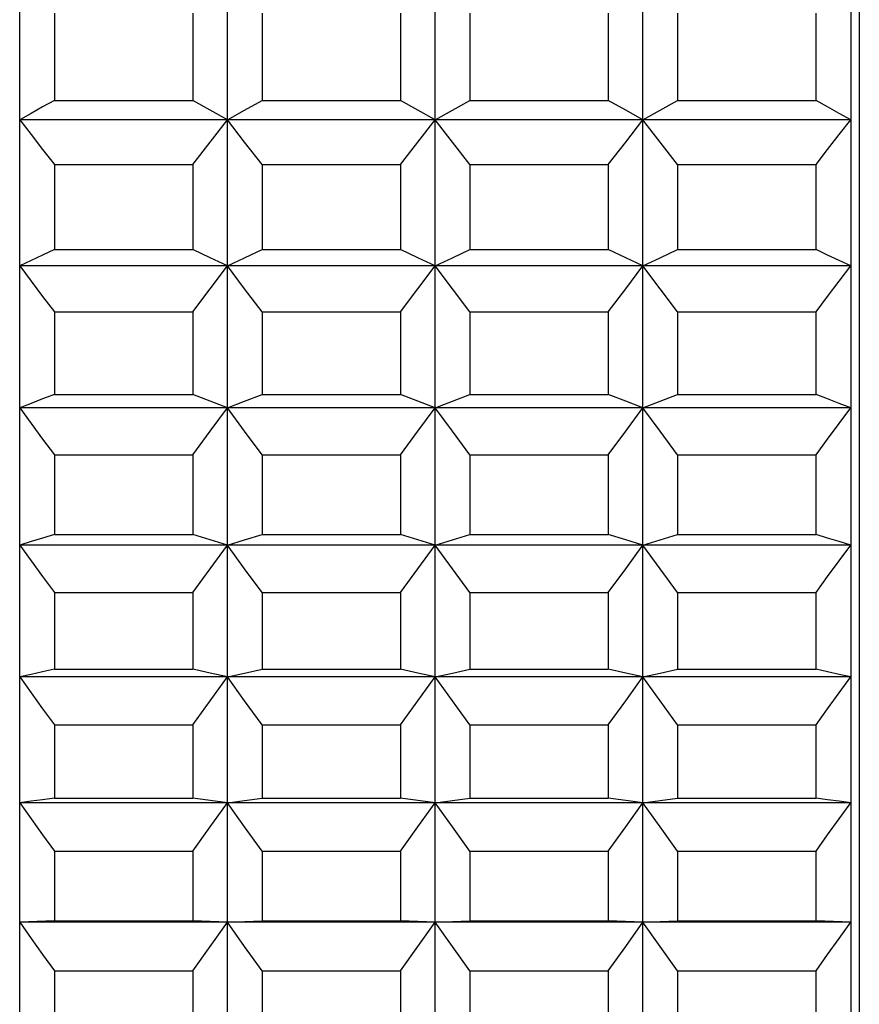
# Model space of a CAD drawing. Header units: millimetres. Extents: x -360 to -91, y -544 to -437.
# Tile 16 of 40: x -168 to -159, y -515 to -504. Entities that reach past the tile are written whole.
import ezdxf

# ---------------------------------------------------------------- set-up
doc = ezdxf.new("R2010")
doc.units = ezdxf.units.MM
doc.header["$LTSCALE"] = 16.335
doc.layers.get('0').update_dxf_attribs({"linetype": 'CONTINUOUS'})

msp = doc.modelspace()

# ---------------------------------------------------------------- linework, layer by layer
at = {"color": 7, "linetype": 'Continuous'}
for p, q in [((-168.429, -520.704), (-168.429, -464.888)), ((-166.029, -523.488), (-166.029, -464.888)), ((-163.629, -523.488), (-163.629, -464.888)), ((-161.229, -523.488), (-161.229, -464.888)), ((-158.829, -464.888), (-158.829, -523.488)), ((-158.729, -523.288), (-158.729, -465.088)), ((-168.029, -503.743), (-168.029, -504.751)), ((-166.429, -503.743), (-166.429, -504.751)), ((-165.629, -503.743), (-165.629, -504.751)), ((-164.029, -503.743), (-164.029, -504.751)), ((-163.229, -503.743), (-163.229, -504.751)), ((-161.629, -503.743), (-161.629, -504.751)), ((-160.829, -503.743), (-160.829, -504.751)), ((-159.229, -504.751), (-159.229, -503.743)), ((-168.029, -504.751), (-166.429, -504.751)), ((-165.629, -504.751), (-164.029, -504.751)), ((-163.229, -504.751), (-161.629, -504.751)), ((-160.829, -504.751), (-159.229, -504.751)), ((-158.829, -504.974), (-168.429, -504.974)), ((-168.029, -505.49), (-166.429, -505.49)), ((-168.029, -505.49), (-168.029, -506.473)), ((-166.429, -505.49), (-166.429, -506.473)), ((-165.629, -505.49), (-164.029, -505.49)), ((-165.629, -505.49), (-165.629, -506.473)), ((-164.029, -505.49), (-164.029, -506.473)), ((-163.229, -505.49), (-161.629, -505.49)), ((-163.229, -505.49), (-163.229, -506.473)), ((-161.629, -505.49), (-161.629, -506.473)), ((-160.829, -505.49), (-159.229, -505.49)), ((-160.829, -505.49), (-160.829, -506.473)), ((-159.229, -506.473), (-159.229, -505.49)), ((-168.029, -506.473), (-166.429, -506.473)), ((-165.629, -506.473), (-164.029, -506.473)), ((-163.229, -506.473), (-161.629, -506.473)), ((-160.829, -506.473), (-159.229, -506.473)), ((-158.829, -506.663), (-168.429, -506.663)), ((-168.029, -507.192), (-166.429, -507.192)), ((-168.029, -507.192), (-168.029, -508.147)), ((-166.429, -507.192), (-166.429, -508.147)), ((-165.629, -507.192), (-164.029, -507.192)), ((-165.629, -507.192), (-165.629, -508.147)), ((-164.029, -507.192), (-164.029, -508.147)), ((-163.229, -507.192), (-161.629, -507.192)), ((-163.229, -507.192), (-163.229, -508.147)), ((-161.629, -507.192), (-161.629, -508.147)), ((-160.829, -507.192), (-159.229, -507.192)), ((-160.829, -507.192), (-160.829, -508.147)), ((-159.229, -508.147), (-159.229, -507.192)), ((-168.029, -508.147), (-166.429, -508.147)), ((-165.629, -508.147), (-164.029, -508.147)), ((-163.229, -508.147), (-161.629, -508.147)), ((-160.829, -508.147), (-159.229, -508.147)), ((-158.829, -508.303), (-168.429, -508.303)), ((-168.029, -508.843), (-166.429, -508.843)), ((-168.029, -508.843), (-168.029, -509.765)), ((-166.429, -508.843), (-166.429, -509.765)), ((-165.629, -508.843), (-164.029, -508.843)), ((-165.629, -508.843), (-165.629, -509.765)), ((-164.029, -508.843), (-164.029, -509.765)), ((-163.229, -508.843), (-161.629, -508.843)), ((-163.229, -508.843), (-163.229, -509.765)), ((-161.629, -508.843), (-161.629, -509.765)), ((-160.829, -508.843), (-159.229, -508.843)), ((-160.829, -508.843), (-160.829, -509.765)), ((-159.229, -509.765), (-159.229, -508.843)), ((-168.029, -509.765), (-166.429, -509.765)), ((-165.629, -509.765), (-164.029, -509.765)), ((-163.229, -509.765), (-161.629, -509.765)), ((-160.829, -509.765), (-159.229, -509.765)), ((-158.829, -509.888), (-168.429, -509.888)), ((-168.029, -510.436), (-166.429, -510.436)), ((-168.029, -510.436), (-168.029, -511.322)), ((-166.429, -510.436), (-166.429, -511.322)), ((-165.629, -510.436), (-164.029, -510.436)), ((-165.629, -510.436), (-165.629, -511.322)), ((-164.029, -510.436), (-164.029, -511.322)), ((-163.229, -510.436), (-161.629, -510.436)), ((-163.229, -510.436), (-163.229, -511.322)), ((-161.629, -510.436), (-161.629, -511.322)), ((-160.829, -510.436), (-159.229, -510.436)), ((-160.829, -510.436), (-160.829, -511.322)), ((-159.229, -511.322), (-159.229, -510.436)), ((-158.829, -511.41), (-168.429, -511.41)), ((-168.029, -511.322), (-166.429, -511.322)), ((-165.629, -511.322), (-164.029, -511.322)), ((-163.229, -511.322), (-161.629, -511.322)), ((-160.829, -511.322), (-159.229, -511.322)), ((-168.029, -511.965), (-166.429, -511.965)), ((-168.029, -511.965), (-168.029, -512.812)), ((-166.429, -511.965), (-166.429, -512.812)), ((-165.629, -511.965), (-164.029, -511.965)), ((-165.629, -511.965), (-165.629, -512.812)), ((-164.029, -511.965), (-164.029, -512.812)), ((-163.229, -511.965), (-161.629, -511.965)), ((-163.229, -511.965), (-163.229, -512.812)), ((-161.629, -511.965), (-161.629, -512.812)), ((-160.829, -511.965), (-159.229, -511.965)), ((-160.829, -511.965), (-160.829, -512.812)), ((-159.229, -512.812), (-159.229, -511.965)), ((-158.829, -512.864), (-168.429, -512.864)), ((-168.029, -512.812), (-166.429, -512.812)), ((-165.629, -512.812), (-164.029, -512.812)), ((-163.229, -512.812), (-161.629, -512.812)), ((-160.829, -512.812), (-159.229, -512.812)), ((-168.029, -513.424), (-166.429, -513.424)), ((-168.029, -513.424), (-168.029, -514.228)), ((-166.429, -513.424), (-166.429, -514.228)), ((-165.629, -513.424), (-164.029, -513.424)), ((-165.629, -513.424), (-165.629, -514.228)), ((-164.029, -513.424), (-164.029, -514.228)), ((-163.229, -513.424), (-161.629, -513.424)), ((-163.229, -513.424), (-163.229, -514.228)), ((-161.629, -513.424), (-161.629, -514.228)), ((-160.829, -513.424), (-159.229, -513.424)), ((-160.829, -513.424), (-160.829, -514.228)), ((-159.229, -514.228), (-159.229, -513.424)), ((-168.029, -514.228), (-168.429, -514.245)), ((-158.829, -514.245), (-168.429, -514.245)), ((-168.029, -514.228), (-166.429, -514.228)), ((-166.029, -514.245), (-166.429, -514.228)), ((-166.029, -514.245), (-165.629, -514.228)), ((-165.629, -514.228), (-164.029, -514.228)), ((-163.629, -514.245), (-164.029, -514.228)), ((-163.629, -514.245), (-163.229, -514.228)), ((-163.229, -514.228), (-161.629, -514.228)), ((-161.229, -514.245), (-161.629, -514.228)), ((-161.229, -514.245), (-160.829, -514.228)), ((-160.829, -514.228), (-159.229, -514.228)), ((-158.829, -514.245), (-159.229, -514.228)), ((-168.029, -514.807), (-166.429, -514.807)), ((-168.029, -514.807), (-168.029, -515.564)), ((-166.429, -514.807), (-166.429, -515.564)), ((-165.629, -514.807), (-164.029, -514.807)), ((-165.629, -514.807), (-165.629, -515.564)), ((-164.029, -514.807), (-164.029, -515.564)), ((-163.229, -514.807), (-161.629, -514.807)), ((-163.229, -514.807), (-163.229, -515.564)), ((-161.629, -514.807), (-161.629, -515.564)), ((-160.829, -514.807), (-159.229, -514.807)), ((-160.829, -514.807), (-160.829, -515.564)), ((-159.229, -515.564), (-159.229, -514.807))]:
    msp.add_line(p, q, dxfattribs=at)
for points in [[(-168.029, -504.751), (-168.164, -504.826), (-168.297, -504.9), (-168.429, -504.974)], [(-166.029, -504.974), (-166.228, -504.863), (-166.429, -504.751)], [(-166.029, -504.974), (-165.831, -504.863), (-165.629, -504.751)], [(-163.629, -504.974), (-163.828, -504.863), (-164.029, -504.751)], [(-163.629, -504.974), (-163.431, -504.863), (-163.229, -504.751)], [(-161.229, -504.974), (-161.428, -504.863), (-161.629, -504.751)], [(-161.229, -504.974), (-161.031, -504.863), (-160.829, -504.751)], [(-158.829, -504.974), (-158.961, -504.9), (-159.095, -504.826), (-159.229, -504.751)], [(-168.429, -504.974), (-168.297, -505.145), (-168.164, -505.317), (-168.029, -505.49)], [(-166.429, -505.49), (-166.228, -505.231), (-166.029, -504.974)], [(-165.629, -505.49), (-165.831, -505.231), (-166.029, -504.974)], [(-164.029, -505.49), (-163.828, -505.231), (-163.629, -504.974)], [(-163.229, -505.49), (-163.431, -505.231), (-163.629, -504.974)], [(-161.629, -505.49), (-161.428, -505.231), (-161.229, -504.974)], [(-160.829, -505.49), (-161.031, -505.231), (-161.229, -504.974)], [(-159.229, -505.49), (-159.095, -505.317), (-158.961, -505.145), (-158.829, -504.974)], [(-168.029, -506.473), (-168.164, -506.537), (-168.297, -506.6), (-168.429, -506.663)], [(-166.029, -506.663), (-166.228, -506.569), (-166.429, -506.473)], [(-166.029, -506.663), (-165.831, -506.569), (-165.629, -506.473)], [(-163.629, -506.663), (-163.828, -506.569), (-164.029, -506.473)], [(-163.629, -506.663), (-163.431, -506.569), (-163.229, -506.473)], [(-161.229, -506.663), (-161.428, -506.569), (-161.629, -506.473)], [(-161.229, -506.663), (-161.031, -506.569), (-160.829, -506.473)], [(-158.829, -506.663), (-158.961, -506.6), (-159.095, -506.537), (-159.229, -506.473)], [(-168.429, -506.663), (-168.297, -506.839), (-168.164, -507.015), (-168.029, -507.192)], [(-166.429, -507.192), (-166.228, -506.927), (-166.029, -506.663)], [(-165.629, -507.192), (-165.831, -506.927), (-166.029, -506.663)], [(-164.029, -507.192), (-163.828, -506.927), (-163.629, -506.663)], [(-163.229, -507.192), (-163.431, -506.927), (-163.629, -506.663)], [(-161.629, -507.192), (-161.428, -506.927), (-161.229, -506.663)], [(-160.829, -507.192), (-161.031, -506.927), (-161.229, -506.663)], [(-159.229, -507.192), (-159.095, -507.015), (-158.961, -506.839), (-158.829, -506.663)], [(-168.029, -508.147), (-168.164, -508.199), (-168.297, -508.251), (-168.429, -508.303)], [(-166.029, -508.303), (-166.228, -508.225), (-166.429, -508.147)], [(-166.029, -508.303), (-165.831, -508.225), (-165.629, -508.147)], [(-163.629, -508.303), (-163.828, -508.225), (-164.029, -508.147)], [(-163.629, -508.303), (-163.431, -508.225), (-163.229, -508.147)], [(-161.229, -508.303), (-161.428, -508.225), (-161.629, -508.147)], [(-161.229, -508.303), (-161.031, -508.225), (-160.829, -508.147)], [(-158.829, -508.303), (-158.961, -508.251), (-159.095, -508.199), (-159.229, -508.147)], [(-168.429, -508.303), (-168.297, -508.482), (-168.164, -508.662), (-168.029, -508.843)], [(-166.429, -508.843), (-166.228, -508.572), (-166.029, -508.303)], [(-165.629, -508.843), (-165.831, -508.572), (-166.029, -508.303)], [(-164.029, -508.843), (-163.828, -508.572), (-163.629, -508.303)], [(-163.229, -508.843), (-163.431, -508.572), (-163.629, -508.303)], [(-161.629, -508.843), (-161.428, -508.572), (-161.229, -508.303)], [(-160.829, -508.843), (-161.031, -508.572), (-161.229, -508.303)], [(-159.229, -508.843), (-159.095, -508.662), (-158.961, -508.482), (-158.829, -508.303)], [(-168.029, -509.765), (-168.164, -509.806), (-168.297, -509.847), (-168.429, -509.888)], [(-166.029, -509.888), (-166.228, -509.827), (-166.429, -509.765)], [(-166.029, -509.888), (-165.831, -509.827), (-165.629, -509.765)], [(-163.629, -509.888), (-163.828, -509.827), (-164.029, -509.765)], [(-163.629, -509.888), (-163.431, -509.827), (-163.229, -509.765)], [(-161.229, -509.888), (-161.428, -509.827), (-161.629, -509.765)], [(-161.229, -509.888), (-161.031, -509.827), (-160.829, -509.765)], [(-158.829, -509.888), (-158.961, -509.847), (-159.095, -509.806), (-159.229, -509.765)], [(-168.429, -509.888), (-168.297, -510.069), (-168.164, -510.252), (-168.029, -510.436)], [(-166.429, -510.436), (-166.228, -510.161), (-166.029, -509.888)], [(-165.629, -510.436), (-165.831, -510.161), (-166.029, -509.888)], [(-164.029, -510.436), (-163.828, -510.161), (-163.629, -509.888)], [(-163.229, -510.436), (-163.431, -510.161), (-163.629, -509.888)], [(-161.629, -510.436), (-161.428, -510.161), (-161.229, -509.888)], [(-160.829, -510.436), (-161.031, -510.161), (-161.229, -509.888)], [(-159.229, -510.436), (-159.095, -510.252), (-158.961, -510.069), (-158.829, -509.888)], [(-168.029, -511.322), (-168.164, -511.352), (-168.297, -511.381), (-168.429, -511.41)], [(-168.429, -511.41), (-168.297, -511.594), (-168.164, -511.779), (-168.029, -511.965)], [(-166.029, -511.41), (-166.228, -511.366), (-166.429, -511.322)], [(-166.429, -511.965), (-166.228, -511.686), (-166.029, -511.41)], [(-166.029, -511.41), (-165.831, -511.366), (-165.629, -511.322)], [(-165.629, -511.965), (-165.831, -511.686), (-166.029, -511.41)], [(-163.629, -511.41), (-163.828, -511.366), (-164.029, -511.322)], [(-164.029, -511.965), (-163.828, -511.686), (-163.629, -511.41)], [(-163.629, -511.41), (-163.431, -511.366), (-163.229, -511.322)], [(-163.229, -511.965), (-163.431, -511.686), (-163.629, -511.41)], [(-161.229, -511.41), (-161.428, -511.366), (-161.629, -511.322)], [(-161.629, -511.965), (-161.428, -511.686), (-161.229, -511.41)], [(-161.229, -511.41), (-161.031, -511.366), (-160.829, -511.322)], [(-160.829, -511.965), (-161.031, -511.686), (-161.229, -511.41)], [(-158.829, -511.41), (-158.961, -511.381), (-159.095, -511.352), (-159.229, -511.322)], [(-159.229, -511.965), (-159.095, -511.779), (-158.961, -511.594), (-158.829, -511.41)], [(-168.029, -512.812), (-168.164, -512.829), (-168.297, -512.847), (-168.429, -512.864)], [(-168.429, -512.864), (-168.297, -513.05), (-168.164, -513.236), (-168.029, -513.424)], [(-166.029, -512.864), (-166.228, -512.838), (-166.429, -512.812)], [(-166.429, -513.424), (-166.228, -513.143), (-166.029, -512.864)], [(-166.029, -512.864), (-165.831, -512.838), (-165.629, -512.812)], [(-165.629, -513.424), (-165.831, -513.143), (-166.029, -512.864)], [(-163.629, -512.864), (-163.828, -512.838), (-164.029, -512.812)], [(-164.029, -513.424), (-163.828, -513.143), (-163.629, -512.864)], [(-163.629, -512.864), (-163.431, -512.838), (-163.229, -512.812)], [(-163.229, -513.424), (-163.431, -513.143), (-163.629, -512.864)], [(-161.229, -512.864), (-161.428, -512.838), (-161.629, -512.812)], [(-161.629, -513.424), (-161.428, -513.143), (-161.229, -512.864)], [(-161.229, -512.864), (-161.031, -512.838), (-160.829, -512.812)], [(-160.829, -513.424), (-161.031, -513.143), (-161.229, -512.864)], [(-158.829, -512.864), (-158.961, -512.847), (-159.095, -512.829), (-159.229, -512.812)], [(-159.229, -513.424), (-159.095, -513.236), (-158.961, -513.05), (-158.829, -512.864)], [(-168.429, -514.245), (-168.297, -514.431), (-168.164, -514.619), (-168.029, -514.807)], [(-166.429, -514.807), (-166.228, -514.525), (-166.029, -514.245)], [(-165.629, -514.807), (-165.831, -514.525), (-166.029, -514.245)], [(-164.029, -514.807), (-163.828, -514.525), (-163.629, -514.245)], [(-163.229, -514.807), (-163.431, -514.525), (-163.629, -514.245)], [(-161.629, -514.807), (-161.428, -514.525), (-161.229, -514.245)], [(-160.829, -514.807), (-161.031, -514.525), (-161.229, -514.245)], [(-159.229, -514.807), (-159.095, -514.619), (-158.961, -514.431), (-158.829, -514.245)]]:
    msp.add_lwpolyline(points, dxfattribs=at)

doc.saveas('drawing.dxf')
